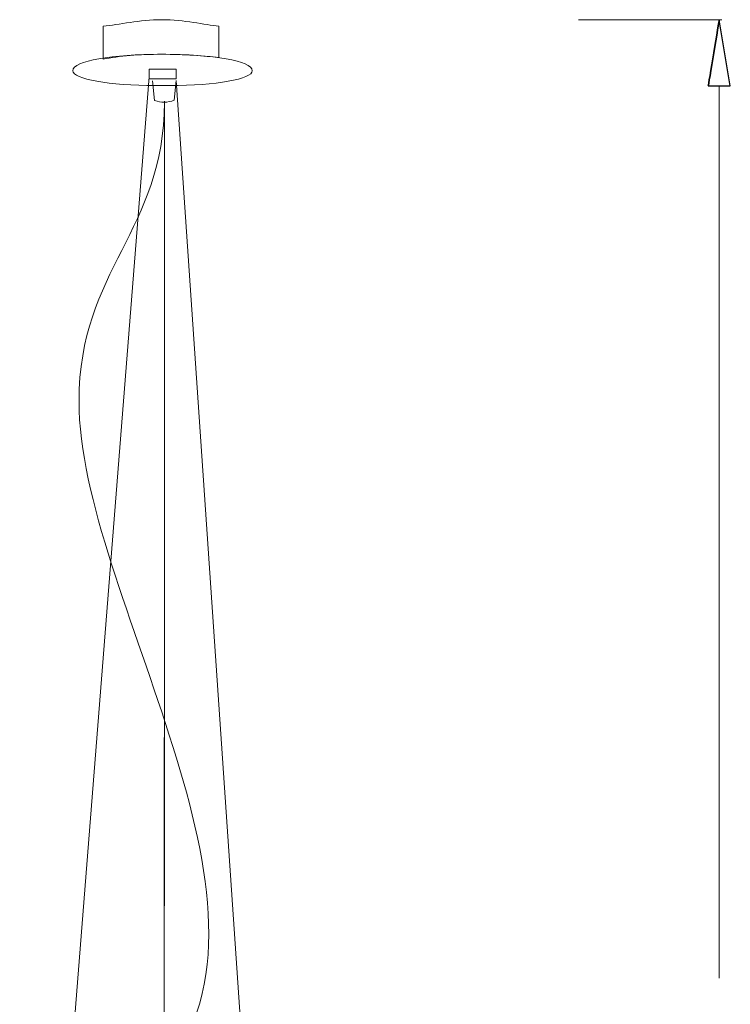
# Model space of a CAD drawing. Header units: millimetres. Extents: x -2387 to -560, y -1844 to 666.
# Tile 12 of 33: x -1132 to -593, y -877 to -131. Entities that reach past the tile are written whole.
import ezdxf

# ---------------------------------------------------------------- set-up
doc = ezdxf.new("R2010")
doc.units = ezdxf.units.MM
doc.header["$MEASUREMENT"] = 0
doc.layers.add('Capa 1', color=7, linetype='Continuous')

msp = doc.modelspace()

# ---------------------------------------------------------------- linework, layer by layer
at = {"layer": 'Capa 1', "lineweight": 13}
for points, knots in [([(-1068.4604, -135.7037), (-1056.4197, -134.4554), (-1040.7669, -130.7105), (-1023.9101, -130.7105), (-1023.9101, -130.7105), (-1007.0533, -130.7105), (-991.4005, -134.4554), (-980.5639, -135.7037), (-980.5639, -135.7037), (-980.5639, -135.7037), (-980.5639, -159.4212), (-980.5639, -159.4212), (-980.5639, -159.4212), (-991.4005, -158.1729), (-1007.0533, -156.9246), (-1023.9101, -156.9246), (-1023.9101, -156.9246), (-1040.7669, -156.9246), (-1056.4197, -158.1729), (-1068.4604, -160.6695), (-1068.4604, -160.6695), (-1068.4604, -160.6695), (-1068.4604, -135.7037), (-1068.4604, -135.7037)], [0, 0, 0, 0, 0.14285714, 0.14285714, 0.14285714, 0.14285715, 0.28571429, 0.28571429, 0.28571429, 0.2857143, 0.42857143, 0.42857143, 0.42857143, 0.42857144, 0.57142857, 0.57142857, 0.57142857, 0.57142858, 0.71428571, 0.71428571, 0.71428571, 0.71428572, 1, 1, 1, 1]), ([(-1028.7264, -180.6421), (-1063.644, -180.6421), (-1091.3375, -175.649), (-1091.3375, -169.4075), (-1091.3375, -169.4075), (-1091.3375, -161.9178), (-1061.236, -156.9246), (-1023.9101, -156.9246), (-1023.9101, -156.9246), (-985.3801, -156.9246), (-955.2787, -161.9178), (-955.2787, -169.4075), (-955.2787, -169.4075), (-955.2787, -175.649), (-982.9721, -180.6421), (-1017.8898, -180.6421), (-1017.8898, -180.6421), (-1017.8898, -180.6421), (-1028.7264, -180.6421), (-1028.7264, -180.6421)], [0, 0, 0, 0, 0.16666667, 0.16666667, 0.16666667, 0.16666668, 0.33333333, 0.33333333, 0.33333333, 0.33333334, 0.5, 0.5, 0.5, 0.50000001, 0.66666667, 0.66666667, 0.66666667, 0.66666668, 1, 1, 1, 1]), ([(-1033.5426, -168.1592), (-1033.5426, -168.1592), (-1025.1142, -168.1592), (-1022.706, -168.1592), (-1022.706, -168.1592), (-1019.0939, -168.1592), (-1013.0735, -168.1592), (-1013.0735, -168.1592), (-1013.0735, -168.1592), (-1013.0735, -168.1592), (-1013.0735, -175.649), (-1013.0735, -175.649), (-1013.0735, -175.649), (-1013.0735, -175.649), (-1033.5426, -175.649), (-1033.5426, -175.649), (-1033.5426, -175.649), (-1033.5426, -175.649), (-1033.5426, -168.1592), (-1033.5426, -168.1592)], [0, 0, 0, 0, 0.16666667, 0.16666667, 0.16666667, 0.16666668, 0.33333333, 0.33333333, 0.33333333, 0.33333334, 0.5, 0.5, 0.5, 0.50000001, 0.66666667, 0.66666667, 0.66666667, 0.66666668, 1, 1, 1, 1])]:
    msp.add_open_spline(points, degree=3, knots=knots, dxfattribs=at)
at = {"layer": 'Capa 1', "color": 1, "lineweight": 0}
for points in [[(-708.0205, -130.8105), (-708.0205, -130.8105), (-599.4634, -130.8105), (-599.4634, -130.8105)], [(-601.2634, -180.8105), (-601.2634, -180.8105), (-601.2634, -857.6106), (-601.2634, -857.6106)]]:
    msp.add_open_spline(points, degree=3, dxfattribs=at)
at = {"layer": 'Capa 1', "color": 1}
for points, knots in [([(-609.5968, -180.8105), (-609.5968, -180.8105), (-601.2634, -130.8105), (-601.2634, -130.8105), (-601.2634, -130.8105), (-601.2634, -130.8105), (-609.5968, -180.8105), (-609.5968, -180.8105)], [0, 0, 0, 0, 0.33333333, 0.33333333, 0.33333333, 0.33333334, 1, 1, 1, 1]), ([(-601.2634, -130.8105), (-601.2634, -130.8105), (-592.9301, -180.8105), (-592.9301, -180.8105), (-592.9301, -180.8105), (-592.9301, -180.8105), (-609.5968, -180.8105), (-609.5968, -180.8105), (-609.5968, -180.8105), (-609.5968, -180.8105), (-601.2634, -130.8105), (-601.2634, -130.8105)], [0, 0, 0, 0, 0.25, 0.25, 0.25, 0.25000001, 0.5, 0.5, 0.5, 0.50000001, 1, 1, 1, 1])]:
    msp.add_open_spline(points, degree=3, knots=knots, dxfattribs=at)
at = {"layer": 'Capa 1', "color": 1, "lineweight": 9}
msp.add_open_spline([(-609.5968, -180.8105), (-609.5968, -180.8105), (-601.2634, -130.8105), (-601.2634, -130.8105)], degree=3, dxfattribs=at)
msp.add_open_spline([(-601.2634, -130.8105), (-601.2634, -130.8105), (-592.9301, -180.8105), (-592.9301, -180.8105), (-592.9301, -180.8105), (-592.9301, -180.8105), (-609.5968, -180.8105), (-609.5968, -180.8105)], degree=3, knots=[0, 0, 0, 0, 0.33333333, 0.33333333, 0.33333333, 0.33333334, 1, 1, 1, 1], dxfattribs=at)
at = {"layer": 'Capa 1', "lineweight": 9}
for points, knots in [([(-600.1109, -130.7105), (-600.1308, -130.7105), (-600.1469, -130.7553), (-600.1469, -130.8105), (-600.1469, -130.8105), (-600.1469, -130.8657), (-600.1308, -130.9105), (-600.1109, -130.9105), (-600.1109, -130.9105), (-600.091, -130.9105), (-600.0749, -130.8657), (-600.0749, -130.8105), (-600.0749, -130.8105), (-600.0749, -130.7553), (-600.091, -130.7105), (-600.1109, -130.7105)], [0, 0, 0, 0, 0.2, 0.2, 0.2, 0.20000001, 0.4, 0.4, 0.4, 0.40000001, 0.6, 0.6, 0.6, 0.60000001, 1, 1, 1, 1]), ([(-1021.9309, -193.2742), (-1021.9309, -290.9259), (-1086.6592, -319.6369), (-1086.6592, -420.1661), (-1086.6592, -420.1661), (-1086.6592, -566.6436), (-918.2718, -802.1496), (-1022.1745, -928.5214), (-1022.1745, -928.5214), (-1075.9163, -991.7072), (-1107.8474, -1093.454), (-1093.8302, -1178.3964), (-1093.8302, -1178.3964), (-1079.6415, -1264.3581), (-1061.3127, -1343.9515), (-1036.6156, -1413.253)], [0, 0, 0, 0, 0.2, 0.2, 0.2, 0.20000001, 0.4, 0.4, 0.4, 0.40000001, 0.6, 0.6, 0.6, 0.60000001, 1, 1, 1, 1]), ([(-1022.0752, -1413.1627), (-1022.0752, -1413.1627), (-1021.9309, -192.5075), (-1021.9309, -192.5075), (-1021.9309, -192.5075), (-1021.9309, -192.5075), (-1022.0752, -1413.1627), (-1022.0752, -1413.1627)], [0, 0, 0, 0, 0.33333333, 0.33333333, 0.33333333, 0.33333334, 1, 1, 1, 1])]:
    msp.add_open_spline(points, degree=3, knots=knots, dxfattribs=at)
for points in [[(-1033.5398, -174.0614), (-1033.5398, -174.0614), (-1131.6334, -1413.3793), (-1131.6334, -1413.3793)], [(-1029.3341, -192.005), (-1029.3341, -192.005), (-1030.8929, -177.1152), (-1030.8929, -177.1152)], [(-1013.1024, -176.7932), (-1013.1024, -176.7932), (-1014.5257, -191.7415), (-1014.5257, -191.7415)], [(-1013.1064, -176.7875), (-1013.1064, -176.7875), (-928.2712, -1415.7027), (-928.2712, -1415.7027)], [(-1014.5257, -191.7415), (-1019.4901, -193.6972), (-1024.4205, -193.7908), (-1029.3341, -192.005)]]:
    msp.add_open_spline(points, degree=3, dxfattribs=at)

doc.saveas('drawing.dxf')
